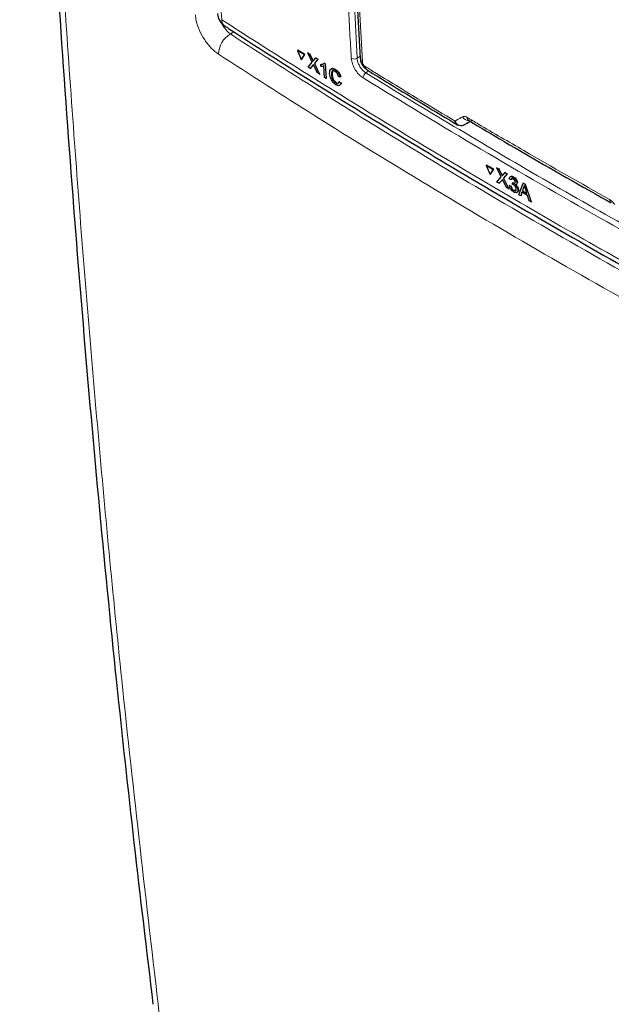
# Paper-space layout 'Blatt2' of a CAD drawing. Header units: millimetres. Extents: x 5 to 418, y 2 to 292.
# Tile 3 of 55: x 95 to 119, y 112 to 152. Entities that reach past the tile are written whole.
import ezdxf

# ---------------------------------------------------------------- set-up
doc = ezdxf.new("R2010")
doc.units = ezdxf.units.MM

psp = doc.layouts.new('Blatt2')

# ---------------------------------------------------------------- linework, layer by layer
at = {"color": 7, "linetype": 'Continuous', "lineweight": 18}
for p, q in [((108.212, 162.603), (108.809, 150.797)), ((103.734, 151.882), (103.584, 151.795)), ((106.965, 150.752), (106.989, 150.766)), ((108.809, 150.797), (108.934, 150.879)), ((106.987, 150.504), (107.011, 150.519)), ((109.293, 150.27), (109.17, 150.189)), ((114.765, 146.02), (114.788, 146.035)), ((114.786, 145.773), (114.809, 145.787))]:
    psp.add_line(p, q, dxfattribs=at)
at = {"color": 7, "linetype": 'Continuous', "lineweight": 25}
for p, q in [((108.312, 162.212), (108.939, 150.784)), ((106.35, 151.119), (106.374, 151.134)), ((106.35, 151.119), (106.511, 150.74)), ((106.637, 150.94), (106.35, 151.119)), ((106.662, 150.954), (106.374, 151.134)), ((106.776, 151.017), (106.801, 151.032)), ((106.959, 150.634), (106.776, 151.017)), ((106.776, 151.017), (106.865, 150.962)), ((106.801, 151.032), (106.805, 151.029)), ((106.511, 150.74), (106.637, 150.94)), ((106.511, 150.74), (106.536, 150.755)), ((106.536, 150.755), (106.662, 150.954)), ((106.637, 150.94), (106.662, 150.954)), ((106.787, 150.429), (106.959, 150.634)), ((106.865, 150.962), (106.889, 150.976)), ((106.865, 150.962), (106.965, 150.752)), ((107.026, 150.714), (107.107, 150.81)), ((107.197, 150.754), (107.048, 150.578)), ((107.107, 150.81), (107.131, 150.825)), ((107.107, 150.81), (107.197, 150.754)), ((107.197, 150.754), (107.22, 150.769)), ((107.451, 150.595), (107.474, 150.61)), ((106.877, 150.373), (106.787, 150.429)), ((106.987, 150.504), (106.877, 150.373)), ((106.877, 150.373), (106.901, 150.388)), ((107.172, 150.188), (107.032, 150.481)), ((107.048, 150.578), (107.072, 150.592)), ((107.048, 150.578), (107.261, 150.133)), ((107.316, 150.534), (107.34, 150.548)), ((107.321, 150.463), (107.316, 150.534)), ((107.341, 150.549), (107.416, 150.562)), ((107.464, 150.006), (107.435, 150.477)), ((107.451, 150.595), (107.494, 150.569)), ((107.494, 150.569), (107.517, 150.583)), ((107.494, 150.569), (107.531, 149.964)), ((107.794, 150.263), (107.777, 150.136)), ((107.9, 150.322), (107.924, 150.337)), ((107.261, 150.133), (107.172, 150.188)), ((107.261, 150.133), (107.284, 150.147)), ((107.531, 149.964), (107.464, 150.006)), ((107.531, 149.964), (107.554, 149.978)), ((107.752, 150.121), (107.776, 150.135)), ((107.928, 149.775), (107.952, 149.79)), ((108.111, 150.021), (108.039, 150.049)), ((108.065, 149.835), (108.089, 149.85)), ((108.065, 149.835), (108.14, 149.77)), ((108.111, 150.021), (108.136, 150.036)), ((108.14, 149.77), (108.164, 149.785)), ((113.199, 148.036), (113.477, 148.188)), ((113.416, 148.224), (113.417, 148.224)), ((113.199, 148.036), (113.192, 148.032)), ((114.127, 146.374), (114.151, 146.39)), ((114.127, 146.374), (114.293, 145.999)), ((114.425, 146.201), (114.127, 146.374)), ((114.448, 146.216), (114.151, 146.39)), ((114.293, 145.999), (114.425, 146.201)), ((114.317, 146.014), (114.448, 146.216)), ((114.425, 146.201), (114.448, 146.216)), ((114.57, 146.281), (114.593, 146.296)), ((114.758, 145.902), (114.57, 146.281)), ((114.57, 146.281), (114.661, 146.228)), ((114.661, 146.228), (114.685, 146.243)), ((114.661, 146.228), (114.765, 146.02)), ((114.293, 145.999), (114.317, 146.014)), ((114.578, 145.693), (114.758, 145.902)), ((114.786, 145.773), (114.671, 145.639)), ((114.828, 145.983), (114.913, 146.081)), ((114.978, 145.46), (114.834, 145.75)), ((115.005, 146.027), (114.851, 145.847)), ((114.851, 145.847), (114.873, 145.862)), ((114.851, 145.847), (115.069, 145.407)), ((114.913, 146.081), (114.935, 146.096)), ((114.913, 146.081), (115.005, 146.027)), ((115.005, 146.027), (115.028, 146.042)), ((115.157, 145.782), (115.088, 145.83)), ((115.147, 145.922), (115.122, 145.906)), ((115.157, 145.782), (115.181, 145.797)), ((115.236, 145.893), (115.259, 145.907)), ((114.671, 145.639), (114.578, 145.693)), ((114.671, 145.639), (114.695, 145.654)), ((115.069, 145.407), (114.978, 145.46)), ((115.069, 145.407), (115.092, 145.422)), ((115.098, 145.547), (115.12, 145.562)), ((115.098, 145.547), (115.167, 145.515)), ((115.167, 145.515), (115.189, 145.529)), ((115.221, 145.595), (115.224, 145.66)), ((115.224, 145.66), (115.247, 145.675)), ((115.234, 145.654), (115.257, 145.668)), ((115.274, 145.347), (115.297, 145.362)), ((115.371, 145.579), (115.396, 145.596)), ((115.399, 145.65), (115.421, 145.664)), ((115.443, 145.365), (115.465, 145.379)), ((115.476, 145.17), (115.654, 145.649)), ((115.671, 145.464), (115.626, 145.329)), ((115.626, 145.329), (115.649, 145.344)), ((115.626, 145.329), (115.81, 145.222)), ((115.654, 145.649), (115.677, 145.664)), ((115.654, 145.649), (115.74, 145.599)), ((115.671, 145.464), (115.694, 145.479)), ((115.74, 145.599), (115.763, 145.614)), ((115.74, 145.599), (115.991, 144.87)), ((115.81, 145.222), (115.748, 145.411)), ((115.402, 145.261), (115.427, 145.277)), ((115.557, 145.123), (115.476, 145.17)), ((115.607, 145.273), (115.557, 145.123)), ((115.557, 145.123), (115.58, 145.137)), ((115.837, 145.139), (115.607, 145.273)), ((115.91, 144.917), (115.837, 145.139)), ((115.991, 144.87), (115.91, 144.917)), ((115.991, 144.87), (116.014, 144.885))]:
    psp.add_line(p, q, dxfattribs=at)
at = {"color": 7, "linetype": 'Continuous', "lineweight": 18, "flags": 128}
psp.add_lwpolyline([(108.401, 162.083), (108.43, 161.557), (108.545, 159.453), (109.028, 150.655)], dxfattribs=at)
at = {"color": 7, "linetype": 'Continuous', "lineweight": 25}
psp.add_arc((103.726, 152.676), 0.667, 183.291, 237.1402, dxfattribs=at)
at = {"color": 7, "linetype": 'Continuous', "lineweight": 18}
for centre, radius, start, end in [((103.559, 152.383), 0.33, 179.6975, 234.3198), ((104.061, 150.956), 0.965, 119.5742, 179.6438), ((108.686, 151.005), 0.242, 241.8654, 300.6211), ((109.106, 150.804), 0.169, 186.7627, 242.4398), ((109.312, 150.449), 0.162, 178.7918, 234.4647), ((109.307, 149.982), 0.249, 123.6038, 179.3326), ((113.452, 148.554), 0.341, 209.8641, 265.9262), ((113.509, 148.355), 0.16, 178.4114, 235.0292), ((119.38, 144.962), 0.157, 177.8387, 236.1943)]:
    psp.add_arc(centre, radius, start, end, dxfattribs=at)
psp.add_ellipse((337.537, 271.623), major_axis=(295.049, 166.185), ratio=0.010893, start_param=2.426608, end_param=2.428475, dxfattribs=at)
at = {"color": 7, "linetype": 'Continuous', "lineweight": 25}
for points, knots in [([(94.898, 189.959), (94.92, 188.94), (94.997, 185.388), (95.188, 179.184), (95.49, 171.391), (95.874, 163.533), (96.328, 155.745), (96.856, 148.003), (97.457, 140.3), (98.132, 132.648), (98.846, 125.362), (99.604, 118.412), (100.129, 114.009), (100.393, 111.793)], [0, 0, 0, 0, 0.037924, 0.132132, 0.231979, 0.330848, 0.429396, 0.528403, 0.627406, 0.726408, 0.825419, 0.912117, 1, 1, 1, 1]), ([(103.368, 152.118), (103.43, 152.077), (104.782, 151.19), (107.495, 149.489), (111.509, 147.022), (115.603, 144.601), (119.76, 142.221), (123.992, 139.884), (127.615, 137.938), (129.856, 136.786), (130.636, 136.385)], [0, 0, 0, 0, 0.007316, 0.159791, 0.31208, 0.464128, 0.615833, 0.767297, 0.919011, 1, 1, 1, 1]), ([(106.965, 150.752), (106.972, 150.738), (106.981, 150.718), (106.992, 150.693), (106.994, 150.683), (106.996, 150.677)], [0, 0, 0, 0, 0.561277, 0.781763, 1, 1, 1, 1]), ([(106.996, 150.677), (107.001, 150.684), (107.011, 150.696), (107.022, 150.708), (107.026, 150.714)], [0, 0, 0, 0, 0.56, 1, 1, 1, 1]), ([(108.945, 150.784), (108.945, 150.757), (108.947, 150.676), (109.005, 150.54), (109.097, 150.401), (109.185, 150.344), (109.221, 150.322)], [0, 0, 0, 0, 0.14525, 0.435418, 0.773588, 1, 1, 1, 1]), ([(107.009, 150.53), (107.005, 150.526), (106.997, 150.517), (106.99, 150.508), (106.987, 150.504)], [0, 0, 0, 0, 0.560002, 1, 1, 1, 1]), ([(107.032, 150.481), (107.028, 150.49), (107.02, 150.507), (107.012, 150.523), (107.009, 150.53)], [0, 0, 0, 0, 0.56, 1, 1, 1, 1]), ([(107.316, 150.534), (107.348, 150.535), (107.403, 150.537), (107.436, 150.578), (107.451, 150.595)], [0, 0, 0, 0, 0.560427, 1, 1, 1, 1]), ([(107.435, 150.477), (107.416, 150.47), (107.381, 150.457), (107.339, 150.461), (107.321, 150.463)], [0, 0, 0, 0, 0.559686, 1, 1, 1, 1]), ([(107.679, 150.166), (107.679, 150.208), (107.679, 150.292), (107.731, 150.362), (107.812, 150.368), (107.871, 150.337), (107.9, 150.322)], [0, 0, 0, 0, 0.280492, 0.55957, 0.779615, 1, 1, 1, 1]), ([(107.742, 150.338), (107.749, 150.35), (107.769, 150.383), (107.838, 150.381), (107.896, 150.352), (107.924, 150.337)], [0, 0, 0, 0, 0.222773, 0.611088, 1, 1, 1, 1]), ([(107.901, 150.255), (107.882, 150.265), (107.846, 150.285), (107.799, 150.283), (107.753, 150.24), (107.753, 150.17), (107.752, 150.121)], [0, 0, 0, 0, 0.187223, 0.373906, 0.560736, 1, 1, 1, 1]), ([(107.9, 150.322), (107.926, 150.304), (107.977, 150.268), (108.042, 150.185), (108.087, 150.099), (108.103, 150.047), (108.111, 150.021)], [0, 0, 0, 0, 0.280081, 0.559449, 0.779549, 1, 1, 1, 1]), ([(108.039, 150.049), (108.032, 150.071), (108.018, 150.116), (107.984, 150.179), (107.941, 150.227), (107.914, 150.245), (107.901, 150.255)], [0, 0, 0, 0, 0.280553, 0.559739, 0.779654, 1, 1, 1, 1]), ([(107.924, 150.337), (107.95, 150.319), (108.001, 150.283), (108.066, 150.2), (108.112, 150.114), (108.128, 150.062), (108.136, 150.036)], [0, 0, 0, 0, 0.2800806, 0.5594487, 0.7795488, 1, 1, 1, 1]), ([(109.217, 150.317), (109.531, 150.123), (110.771, 149.358), (112.028, 148.604), (112.968, 148.04)], [0, 0, 0, 0, 0.253249, 1, 1, 1, 1]), ([(107.94, 149.701), (107.9, 149.729), (107.822, 149.784), (107.734, 149.927), (107.692, 150.057), (107.683, 150.13), (107.679, 150.166)], [0, 0, 0, 0, 0.279955, 0.558088, 0.778912, 1, 1, 1, 1]), ([(107.752, 150.121), (107.756, 150.088), (107.763, 150.021), (107.798, 149.915), (107.862, 149.825), (107.906, 149.792), (107.928, 149.775)], [0, 0, 0, 0, 0.281245, 0.5607156, 0.780138, 1, 1, 1, 1]), ([(107.777, 150.136), (107.78, 150.102), (107.787, 150.036), (107.823, 149.93), (107.886, 149.84), (107.931, 149.807), (107.953, 149.79)], [0, 0, 0, 0, 0.281245, 0.560716, 0.780138, 1, 1, 1, 1]), ([(107.928, 149.775), (107.948, 149.765), (107.988, 149.745), (108.046, 149.758), (108.058, 149.806), (108.065, 149.835)], [0, 0, 0, 0, 0.280711, 0.560905, 1, 1, 1, 1]), ([(107.953, 149.79), (107.973, 149.778), (108.003, 149.761), (108.025, 149.769), (108.031, 149.771)], [0, 0, 0, 0, 0.692443, 1, 1, 1, 1]), ([(108.164, 149.785), (108.16, 149.756), (108.155, 149.725), (108.136, 149.713), (108.135, 149.713)], [0, 0, 0, 0, 0.942519, 1, 1, 1, 1]), ([(108.14, 149.77), (108.133, 149.744), (108.12, 149.693), (108.069, 149.66), (108.005, 149.665), (107.961, 149.689), (107.94, 149.701)], [0, 0, 0, 0, 0.280256, 0.559546, 0.779589, 1, 1, 1, 1]), ([(113.192, 148.032), (113.186, 148.029), (113.151, 148.012), (113.079, 148.002), (112.984, 148.031), (112.911, 148.094), (112.873, 148.153), (112.857, 148.187), (112.851, 148.2), (112.849, 148.205), (112.849, 148.206)], [0, 0, 0, 0, 0.050098, 0.27415, 0.515159, 0.765666, 0.911881, 0.965579, 0.995274, 1, 1, 1, 1]), ([(112.968, 148.04), (112.967, 148.04), (112.936, 148.05), (112.899, 148.098), (112.867, 148.154), (112.855, 148.187), (112.85, 148.2), (112.849, 148.205), (112.849, 148.206)], [0, 0, 0, 0, 0.007753, 0.520425, 0.819667, 0.929558, 0.99033, 1, 1, 1, 1]), ([(113.417, 148.223), (113.901, 147.938), (115.613, 146.925), (117.576, 145.797), (119.064, 144.96), (119.292, 144.832)], [0, 0, 0, 0, 0.250003, 0.885128, 1, 1, 1, 1]), ([(114.765, 146.02), (114.771, 146.006), (114.781, 145.987), (114.792, 145.962), (114.795, 145.951), (114.796, 145.946)], [0, 0, 0, 0, 0.561277, 0.781763, 1, 1, 1, 1]), ([(114.809, 145.799), (114.805, 145.794), (114.797, 145.785), (114.79, 145.776), (114.786, 145.773)], [0, 0, 0, 0, 0.560002, 1, 1, 1, 1]), ([(114.796, 145.946), (114.802, 145.953), (114.813, 145.965), (114.823, 145.977), (114.828, 145.983)], [0, 0, 0, 0, 0.56, 1, 1, 1, 1]), ([(114.834, 145.75), (114.829, 145.759), (114.821, 145.776), (114.813, 145.792), (114.809, 145.799)], [0, 0, 0, 0, 0.56, 1, 1, 1, 1]), ([(115.088, 145.83), (115.092, 145.85), (115.099, 145.891), (115.137, 145.919), (115.186, 145.918), (115.219, 145.901), (115.236, 145.893)], [0, 0, 0, 0, 0.280253, 0.559523, 0.779592, 1, 1, 1, 1]), ([(115.151, 145.919), (115.156, 145.924), (115.17, 145.937), (115.21, 145.933), (115.243, 145.916), (115.26, 145.908)], [0, 0, 0, 0, 0.2012, 0.600294, 1, 1, 1, 1]), ([(115.242, 145.822), (115.23, 145.828), (115.205, 145.84), (115.176, 145.833), (115.162, 145.811), (115.159, 145.791), (115.157, 145.782)], [0, 0, 0, 0, 0.280001, 0.559131, 0.77932, 1, 1, 1, 1]), ([(115.203, 145.845), (115.202, 145.845), (115.193, 145.843), (115.186, 145.825), (115.183, 145.806), (115.181, 145.797)], [0, 0, 0, 0, 0.054992, 0.52697, 1, 1, 1, 1]), ([(115.236, 145.893), (115.258, 145.878), (115.301, 145.848), (115.355, 145.78), (115.389, 145.709), (115.396, 145.67), (115.399, 145.65)], [0, 0, 0, 0, 0.280184, 0.559855, 0.78, 1, 1, 1, 1]), ([(115.33, 145.687), (115.328, 145.701), (115.323, 145.73), (115.299, 145.772), (115.27, 145.803), (115.252, 145.815), (115.242, 145.822)], [0, 0, 0, 0, 0.27946, 0.558952, 0.779255, 1, 1, 1, 1]), ([(115.26, 145.908), (115.281, 145.893), (115.324, 145.863), (115.379, 145.796), (115.413, 145.725), (115.419, 145.685), (115.422, 145.665)], [0, 0, 0, 0, 0.280184, 0.559855, 0.78, 1, 1, 1, 1]), ([(115.276, 145.279), (115.252, 145.295), (115.205, 145.327), (115.148, 145.404), (115.111, 145.481), (115.102, 145.525), (115.098, 145.547)], [0, 0, 0, 0, 0.2799105, 0.5592491, 0.7794763, 1, 1, 1, 1]), ([(115.167, 145.515), (115.171, 145.497), (115.18, 145.462), (115.205, 145.409), (115.24, 145.37), (115.263, 145.355), (115.274, 145.347)], [0, 0, 0, 0, 0.280881, 0.560073, 0.779653, 1, 1, 1, 1]), ([(115.265, 145.577), (115.257, 145.581), (115.242, 145.589), (115.228, 145.593), (115.221, 145.595)], [0, 0, 0, 0, 0.559772, 1, 1, 1, 1]), ([(115.224, 145.66), (115.226, 145.659), (115.229, 145.657), (115.233, 145.655), (115.234, 145.654)], [0, 0, 0, 0, 0.560003, 1, 1, 1, 1]), ([(115.234, 145.654), (115.248, 145.647), (115.275, 145.634), (115.309, 145.633), (115.329, 145.652), (115.33, 145.676), (115.33, 145.687)], [0, 0, 0, 0, 0.28068, 0.560951, 0.780057, 1, 1, 1, 1]), ([(115.373, 145.406), (115.371, 145.423), (115.366, 145.459), (115.336, 145.512), (115.301, 145.554), (115.277, 145.569), (115.265, 145.577)], [0, 0, 0, 0, 0.279747, 0.559171, 0.779444, 1, 1, 1, 1]), ([(115.274, 145.347), (115.29, 145.34), (115.322, 145.324), (115.355, 145.336), (115.373, 145.365), (115.373, 145.392), (115.373, 145.406)], [0, 0, 0, 0, 0.279883, 0.558993, 0.779319, 1, 1, 1, 1]), ([(115.443, 145.365), (115.441, 145.338), (115.438, 145.284), (115.393, 145.25), (115.336, 145.249), (115.296, 145.269), (115.276, 145.279)], [0, 0, 0, 0, 0.279401, 0.559064, 0.779378, 1, 1, 1, 1]), ([(115.298, 145.363), (115.314, 145.354), (115.343, 145.34), (115.363, 145.35), (115.372, 145.354)], [0, 0, 0, 0, 0.556828, 1, 1, 1, 1]), ([(115.399, 145.65), (115.398, 145.636), (115.398, 145.609), (115.377, 145.576), (115.349, 145.574), (115.332, 145.573)], [0, 0, 0, 0, 0.280496, 0.561003, 1, 1, 1, 1]), ([(115.332, 145.573), (115.349, 145.557), (115.382, 145.526), (115.418, 145.467), (115.438, 145.411), (115.441, 145.38), (115.443, 145.365)], [0, 0, 0, 0, 0.279807, 0.559185, 0.779408, 1, 1, 1, 1]), ([(115.375, 145.568), (115.385, 145.559), (115.411, 145.534), (115.441, 145.482), (115.461, 145.426), (115.465, 145.396), (115.466, 145.38)], [0, 0, 0, 0, 0.1887203, 0.5034331, 0.7515086, 1, 1, 1, 1]), ([(115.466, 145.38), (115.466, 145.352), (115.465, 145.306), (115.437, 145.289), (115.426, 145.282)], [0, 0, 0, 0, 0.606083, 1, 1, 1, 1]), ([(115.702, 145.554), (115.698, 145.535), (115.691, 145.502), (115.677, 145.476), (115.671, 145.464)], [0, 0, 0, 0, 0.559915, 1, 1, 1, 1]), ([(115.748, 145.411), (115.74, 145.438), (115.724, 145.485), (115.708, 145.533), (115.702, 145.554)], [0, 0, 0, 0, 0.560002, 1, 1, 1, 1])]:
    psp.add_open_spline(points, degree=3, knots=knots, dxfattribs=at)
at = {"color": 7, "linetype": 'Continuous', "lineweight": 18}
for points, knots in [([(95.167, 189.483), (95.26, 185.853), (95.446, 178.593), (95.9, 167.775), (96.483, 157.006), (97.211, 146.293), (98.08, 135.678), (99.185, 124.005), (100.122, 115.961), (100.656, 111.374)], [0, 0, 0, 0, 0.1354201, 0.2708403, 0.4076924, 0.5445446, 0.6814383, 0.818332, 1, 1, 1, 1]), ([(101.916, 185.222), (101.924, 184.865), (101.966, 183.077), (102.163, 175.586), (102.548, 164.965), (103.04, 155.875), (103.229, 152.385)], [0, 0, 0, 0, 0.0322876, 0.1614382, 0.6780666, 1, 1, 1, 1]), ([(108.572, 150.792), (108.567, 150.88), (108.541, 151.318), (108.434, 153.16), (108.196, 157.321), (108.044, 161.171), (107.948, 163.603)], [0, 0, 0, 0, 0.020653, 0.103267, 0.433722, 1, 1, 1, 1]), ([(102.142, 152.591), (102.151, 152.51), (102.174, 152.307), (102.3, 151.942), (102.517, 151.545), (102.794, 151.191), (102.995, 151.038), (103.096, 150.962)], [0, 0, 0, 0, 0.1425574, 0.3566686, 0.5708961, 0.785425, 1, 1, 1, 1]), ([(103.584, 151.795), (103.536, 151.835), (103.439, 151.913), (103.307, 152.09), (103.223, 152.224), (103.198, 152.29), (103.198, 152.291)], [0, 0, 0, 0, 0.332532, 0.664631, 0.996388, 1, 1, 1, 1]), ([(103.229, 152.385), (103.525, 152.194), (105.003, 151.242), (108.896, 148.786), (115.047, 145.085), (122.633, 140.776), (127.88, 138.019), (130.49, 136.647)], [0, 0, 0, 0, 0.0345662, 0.1728355, 0.4495496, 0.7262636, 1, 1, 1, 1]), ([(103.584, 151.795), (104.9, 150.948), (107.737, 149.122), (112.21, 146.38), (116.987, 143.561), (121.868, 140.804), (126.615, 138.223), (129.774, 136.588), (131.239, 135.83)], [0, 0, 0, 0, 0.150956, 0.325426, 0.499897, 0.674467, 0.849037, 1, 1, 1, 1]), ([(130.805, 134.965), (129.337, 135.725), (126.172, 137.363), (121.415, 139.949), (116.525, 142.712), (111.738, 145.535), (107.257, 148.283), (104.414, 150.113), (103.096, 150.962)], [0, 0, 0, 0, 0.150964, 0.325534, 0.500104, 0.674574, 0.849044, 1, 1, 1, 1]), ([(109.059, 149.984), (109.007, 150.022), (108.904, 150.097), (108.762, 150.272), (108.651, 150.47), (108.588, 150.651), (108.577, 150.752), (108.572, 150.792)], [0, 0, 0, 0, 0.214922, 0.429826, 0.644764, 0.859729, 1, 1, 1, 1]), ([(108.809, 150.797), (108.813, 150.767), (108.821, 150.691), (108.867, 150.554), (108.949, 150.406), (109.054, 150.274), (109.131, 150.217), (109.17, 150.189)], [0, 0, 0, 0, 0.140294, 0.355296, 0.57025, 0.785134, 1, 1, 1, 1]), ([(109.028, 150.655), (109.03, 150.639), (109.034, 150.608), (109.056, 150.556), (109.087, 150.509), (109.12, 150.473), (109.141, 150.458), (109.149, 150.452)], [0, 0, 0, 0, 0.214751, 0.429579, 0.643815, 0.857551, 1, 1, 1, 1]), ([(109.149, 150.452), (109.301, 150.359), (110.059, 149.89), (111.289, 149.14), (112.377, 148.488), (112.849, 148.206)], [0, 0, 0, 0, 0.124102, 0.620516, 1, 1, 1, 1]), ([(123.939, 141.394), (123.858, 141.438), (123.453, 141.656), (121.756, 142.576), (118.47, 144.398), (113.896, 147.032), (110.671, 149), (109.059, 149.984)], [0, 0, 0, 0, 0.015838, 0.079188, 0.332598, 0.666299, 1, 1, 1, 1]), ([(109.17, 150.189), (111.588, 148.718), (116.427, 145.776), (121.503, 142.994), (124.042, 141.603)], [0, 0, 0, 0, 0.499744, 1, 1, 1, 1]), ([(112.849, 148.206), (112.934, 148.255), (113.036, 148.314), (113.139, 148.374), (113.156, 148.384)], [0, 0, 0, 0, 0.830622, 1, 1, 1, 1]), ([(113.156, 148.384), (113.179, 148.392), (113.226, 148.408), (113.297, 148.388), (113.338, 148.365), (113.349, 148.359)], [0, 0, 0, 0, 0.428971, 0.858107, 1, 1, 1, 1]), ([(113.349, 148.359), (113.504, 148.267), (114.279, 147.808), (116.222, 146.669), (118.04, 145.639), (119.223, 144.968)], [0, 0, 0, 0, 0.0802422, 0.4012143, 1, 1, 1, 1]), ([(119.223, 144.968), (119.255, 144.946), (119.32, 144.903), (119.39, 144.823), (119.423, 144.774), (119.431, 144.761)], [0, 0, 0, 0, 0.428233, 0.856338, 1, 1, 1, 1])]:
    psp.add_open_spline(points, degree=3, knots=knots, dxfattribs=at)

doc.saveas('drawing.dxf')
